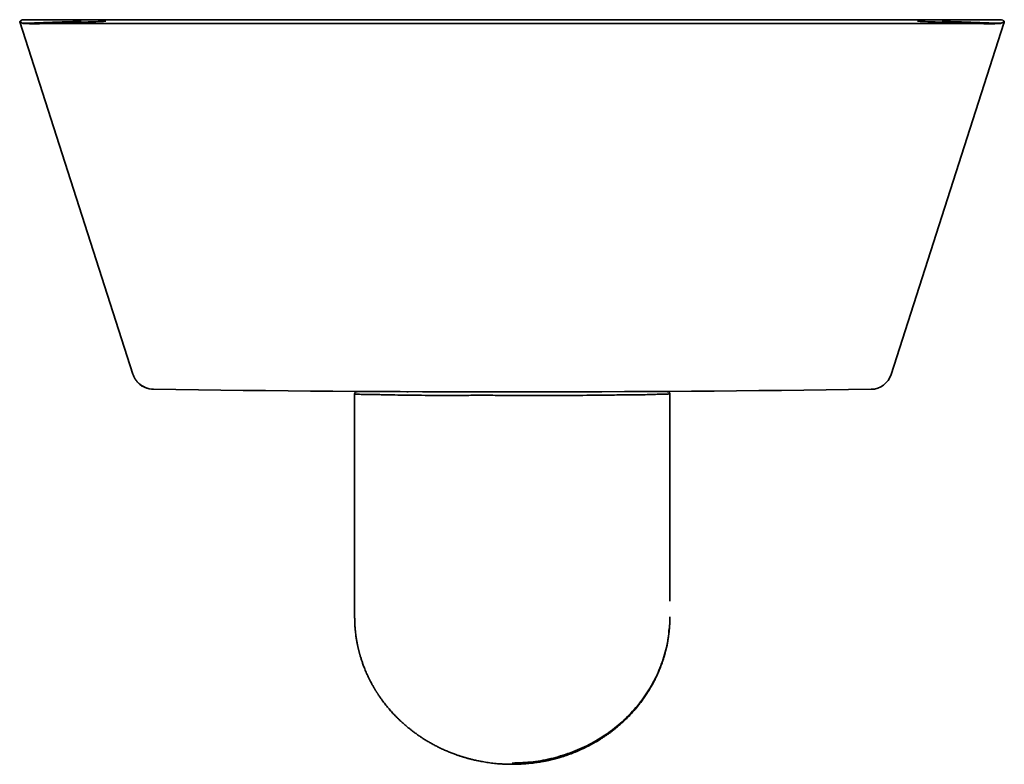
# Model space of a CAD drawing. Header units: millimetres. Extents: x 8 to 1025, y 12 to 2520.
# Tile 3 of 9: x 290 to 520, y 1083 to 1257. Entities that reach past the tile are written whole.
import ezdxf

# ---------------------------------------------------------------- set-up
doc = ezdxf.new("R2010")
doc.units = ezdxf.units.MM

msp = doc.modelspace()

# ---------------------------------------------------------------- linework, layer by layer
at = {"color": 7, "linetype": 'Continuous', "lineweight": 35}
for p, q in [((290.17, 1256.37), (316.58, 1174.19)), ((293.02, 1256.89), (290.94, 1256.89)), ((293.02, 1256.89), (517.32, 1256.89)), ((514.56, 1255.98), (295.52, 1255.98)), ((493.62, 1174.11), (519.97, 1256.11)), ((519.4, 1256.89), (517.32, 1256.89)), ((519.99, 1256.35), (520.04, 1256.5)), ((368.96, 1170.09), (368.74, 1170.09)), ((370.44, 1170.15), (370.44, 1170.09)), ((380.67, 1170.09), (380.67, 1169.91)), ((391.83, 1170.06), (391.83, 1169.97)), ((394.17, 1170.05), (394.17, 1169.96)), ((439.9, 1170.09), (439.9, 1170.15)), ((368.37, 1169.63), (368.37, 1117.53)), ((441.89, 1169.65), (441.96, 1169.64)), ((441.97, 1121.23), (441.97, 1169.66)), ((368.37, 1117.58), (368.37, 1117.53))]:
    msp.add_line(p, q, dxfattribs=at)
for centre, radius, start, end in [((290.94, 1256.29), 0.6, 90, 173.2511), ((519.4, 1256.29), 0.6, 342.1854, 90), ((488.86, 1175.64), 5, 270.8176, 342.1854), ((321.48, 1175.64), 5, 224.0564, 269.1824), ((405.17, 7039.62), 5869.57, 269.182357, 270.817643)]:
    msp.add_arc(centre, radius, start, end, dxfattribs=at)
for points, knots in [([(290.17, 1256.37), (290.17, 1256.38), (290.17, 1256.39), (290.18, 1256.41), (290.2, 1256.44), (290.24, 1256.47), (290.29, 1256.49), (290.34, 1256.52), (290.38, 1256.53), (290.4, 1256.54), (290.4, 1256.54)], [0, 0, 0, 0, 0.141001, 0.282001, 0.423002, 0.564003, 0.705004, 0.846004, 0.987005, 1, 1, 1, 1]), ([(290.85, 1256.05), (290.77, 1256.08), (290.63, 1256.13), (290.45, 1256.21), (290.29, 1256.29), (290.21, 1256.34), (290.17, 1256.37)], [0, 0, 0, 0, 0.2500151, 0.5000238, 0.7500205, 1, 1, 1, 1]), ([(290.3, 1256.49), (290.3, 1256.5), (290.3, 1256.51), (290.31, 1256.54), (290.33, 1256.56), (290.37, 1256.59), (290.41, 1256.61), (290.44, 1256.63), (290.45, 1256.63)], [0, 0, 0, 0, 0.173738, 0.347477, 0.521215, 0.694953, 0.868691, 1, 1, 1, 1]), ([(290.85, 1256.05), (291.77, 1256.08), (293.62, 1256.14), (296.41, 1256.24), (299.4, 1256.34), (302.11, 1256.44), (303.9, 1256.49), (304.56, 1256.52)], [0, 0, 0, 0, 0.204936, 0.410231, 0.61556, 0.857162, 1, 1, 1, 1]), ([(295.52, 1255.98), (295.39, 1255.98), (295.12, 1255.97), (294.71, 1255.97), (294.31, 1255.96), (293.91, 1255.96), (293.53, 1255.96), (293.17, 1255.96), (292.82, 1255.96), (292.5, 1255.97), (292.2, 1255.97), (291.94, 1255.98), (291.7, 1255.98), (291.48, 1255.99), (291.3, 1256), (291.15, 1256.01), (291.03, 1256.02), (290.94, 1256.03), (290.88, 1256.04), (290.86, 1256.05), (290.85, 1256.05)], [0, 0, 0, 0, 0.0565439, 0.1134526, 0.1715403, 0.2300497, 0.2865998, 0.3435657, 0.4018705, 0.4606501, 0.514982, 0.5697112, 0.6256813, 0.6820729, 0.7358492, 0.7896267, 0.8441212, 0.8993413, 0.9495396, 1, 1, 1, 1]), ([(295.52, 1255.98), (296.5, 1256.01), (298.46, 1256.08), (301.42, 1256.19), (304.57, 1256.31), (307.53, 1256.42), (309.52, 1256.49), (310.31, 1256.52)], [0, 0, 0, 0, 0.2012381, 0.4026702, 0.6040326, 0.8409035, 1, 1, 1, 1]), ([(514.56, 1255.98), (513.58, 1256.01), (511.63, 1256.08), (508.67, 1256.19), (505.51, 1256.31), (502.55, 1256.42), (500.57, 1256.49), (499.77, 1256.52)], [0, 0, 0, 0, 0.201238, 0.40267, 0.604033, 0.840904, 1, 1, 1, 1]), ([(519.23, 1256.05), (518.31, 1256.08), (516.46, 1256.14), (513.67, 1256.24), (510.69, 1256.34), (507.97, 1256.44), (506.19, 1256.49), (505.52, 1256.52)], [0, 0, 0, 0, 0.204936, 0.410231, 0.61556, 0.857162, 1, 1, 1, 1]), ([(519.23, 1256.05), (519.22, 1256.05), (519.2, 1256.04), (519.13, 1256.03), (519.02, 1256.01), (518.89, 1256), (518.71, 1255.99), (518.51, 1255.99), (518.28, 1255.98), (518.02, 1255.97), (517.74, 1255.97), (517.44, 1255.96), (517.12, 1255.96), (516.78, 1255.96), (516.43, 1255.96), (516.06, 1255.96), (515.69, 1255.96), (515.31, 1255.97), (514.94, 1255.97), (514.69, 1255.98), (514.56, 1255.98)], [0, 0, 0, 0, 0.056943, 0.114081, 0.171208, 0.228137, 0.28519, 0.342462, 0.399727, 0.456771, 0.511769, 0.566969, 0.622175, 0.677181, 0.731495, 0.785988, 0.84049, 0.894817, 0.947408, 1, 1, 1, 1]), ([(519.88, 1256.35), (519.85, 1256.33), (519.78, 1256.28), (519.64, 1256.21), (519.46, 1256.13), (519.31, 1256.08), (519.23, 1256.05)], [0, 0, 0, 0, 0.193326, 0.462206, 0.7311, 1, 1, 1, 1]), ([(520.04, 1256.49), (520.04, 1256.5), (520.04, 1256.51), (520.03, 1256.54), (520.01, 1256.56), (519.97, 1256.59), (519.93, 1256.61), (519.9, 1256.63), (519.88, 1256.64)], [0, 0, 0, 0, 0.172865, 0.34573, 0.518595, 0.69146, 0.864325, 1, 1, 1, 1]), ([(316.58, 1174.19), (316.62, 1174.07), (316.7, 1173.83), (316.86, 1173.49), (317.04, 1173.15), (317.25, 1172.83), (317.48, 1172.52), (317.73, 1172.23), (318.01, 1171.96), (318.31, 1171.71), (318.63, 1171.48), (318.97, 1171.28), (319.32, 1171.11), (319.63, 1170.98), (319.82, 1170.93), (319.88, 1170.91)], [0, 0, 0, 0, 0.079812, 0.159717, 0.239666, 0.319617, 0.399541, 0.47943, 0.559306, 0.639229, 0.71928, 0.799479, 0.879814, 0.960268, 1, 1, 1, 1]), ([(368.78, 1170.08), (368.77, 1170.08), (368.75, 1170.08), (368.72, 1170.07), (368.68, 1170.06), (368.66, 1170.05), (368.64, 1170.04), (368.62, 1170.03), (368.61, 1170.02), (368.6, 1170.02), (368.59, 1170.01), (368.56, 1169.99), (368.5, 1169.94), (368.43, 1169.85), (368.39, 1169.75), (368.37, 1169.66), (368.37, 1169.61), (368.37, 1169.58)], [0, 0, 0, 0, 0.108972, 0.265419, 0.369689, 0.45034, 0.507666, 0.535906, 0.545718, 0.553218, 0.566149, 0.580519, 0.653605, 0.750878, 0.868695, 0.93328, 1, 1, 1, 1]), ([(441.97, 1169.58), (441.96, 1169.62), (441.96, 1169.71), (441.92, 1169.81), (441.88, 1169.88), (441.85, 1169.91), (441.84, 1169.93), (441.83, 1169.94), (441.82, 1169.94), (441.81, 1169.96), (441.79, 1169.98), (441.76, 1170), (441.71, 1170.03), (441.66, 1170.06), (441.6, 1170.08), (441.53, 1170.09), (441.45, 1170.1), (441.4, 1170.09), (441.37, 1170.09)], [0, 0, 0, 0, 0.060963, 0.113831, 0.155756, 0.172191, 0.179329, 0.183237, 0.187892, 0.200234, 0.217276, 0.266489, 0.336493, 0.427465, 0.539391, 0.672173, 0.825682, 1, 1, 1, 1]), ([(369.89, 1169.46), (369.39, 1169.49), (368.61, 1169.53), (368.34, 1169.59), (368.39, 1169.62), (368.39, 1169.63)], [0, 0, 0, 0, 0.615127, 0.95375, 1, 1, 1, 1]), ([(441.96, 1169.64), (441.95, 1169.64), (441.93, 1169.64), (441.85, 1169.5), (441.75, 1169.57), (441.56, 1169.53), (441.21, 1169.52), (440.63, 1169.45), (439.97, 1169.57), (438.96, 1169.47), (437.54, 1169.41), (435.86, 1169.39), (434.1, 1169.36), (432.31, 1169.34), (430.48, 1169.33), (428.52, 1169.31), (424.83, 1169.27), (418.96, 1169.19), (410.61, 1169.18), (403.54, 1169.23), (398.25, 1169.25), (393.19, 1169.23), (387.03, 1169.21), (380.32, 1169.27), (376.23, 1169.36), (374.11, 1169.4), (373.34, 1169.4), (372.73, 1169.41), (372.13, 1169.41), (371.55, 1169.42), (370.74, 1169.43), (370.24, 1169.45), (369.89, 1169.46)], [0, 0, 0, 0, 0.0322052, 0.0557386, 0.0792142, 0.0991063, 0.1296592, 0.1491772, 0.165393, 0.1960024, 0.2317595, 0.2622413, 0.2911735, 0.3185792, 0.340268, 0.3639531, 0.3901829, 0.4644634, 0.5338473, 0.6002541, 0.632099, 0.6626014, 0.7279208, 0.8001208, 0.8801805, 0.9001254, 0.9117846, 0.9241567, 0.9372377, 0.951024, 0.9655124, 1, 1, 1, 1]), ([(368.37, 1117.52), (368.37, 1117.44), (368.37, 1117.3), (368.38, 1117.1), (368.38, 1116.91), (368.39, 1116.71), (368.39, 1116.48), (368.4, 1116.22), (368.41, 1115.93), (368.43, 1115.61), (368.45, 1115.25), (368.48, 1114.86), (368.52, 1114.45), (368.56, 1114.01), (368.62, 1113.54), (368.68, 1113.06), (368.75, 1112.59), (368.82, 1112.14), (368.9, 1111.7), (368.98, 1111.29), (369.05, 1110.96), (369.1, 1110.71), (369.14, 1110.55), (369.16, 1110.41), (369.19, 1110.31), (369.21, 1110.23), (369.22, 1110.16), (369.24, 1110.08), (369.27, 1109.98), (369.3, 1109.83), (369.35, 1109.65), (369.4, 1109.44), (369.45, 1109.23), (369.51, 1109.02), (369.57, 1108.81), (369.65, 1108.54), (369.74, 1108.22), (369.86, 1107.84), (369.97, 1107.47), (370.1, 1107.09), (370.24, 1106.69), (370.39, 1106.28), (370.56, 1105.83), (370.74, 1105.37), (370.94, 1104.87), (371.17, 1104.35), (371.41, 1103.81), (371.69, 1103.24), (371.95, 1102.71), (372.19, 1102.25), (372.39, 1101.87), (372.58, 1101.53), (372.76, 1101.22), (372.91, 1100.96), (373.04, 1100.73), (373.16, 1100.55), (373.25, 1100.39), (373.33, 1100.26), (373.39, 1100.16), (373.44, 1100.09), (373.48, 1100.02), (373.53, 1099.94), (373.6, 1099.84), (373.68, 1099.72), (373.78, 1099.57), (373.89, 1099.39), (374.02, 1099.19), (374.17, 1098.98), (374.32, 1098.75), (374.48, 1098.52), (374.65, 1098.3), (374.81, 1098.08), (375.14, 1097.62), (375.66, 1096.95), (376.39, 1096.07), (377.12, 1095.24), (377.85, 1094.46), (378.57, 1093.74), (379.3, 1093.05), (379.97, 1092.45), (380.59, 1091.92), (381.16, 1091.45), (381.75, 1090.99), (382.37, 1090.52), (383.04, 1090.04), (383.74, 1089.55), (384.48, 1089.07), (385.26, 1088.59), (386.07, 1088.12), (386.9, 1087.66), (387.77, 1087.21), (388.66, 1086.78), (389.58, 1086.37), (390.48, 1085.99), (391.21, 1085.7), (391.76, 1085.5), (392.14, 1085.36), (392.5, 1085.23), (392.83, 1085.12), (393.13, 1085.03), (393.39, 1084.94), (393.59, 1084.88), (393.73, 1084.84), (393.81, 1084.81), (393.87, 1084.8), (393.92, 1084.78), (393.97, 1084.77), (394.03, 1084.75), (394.12, 1084.72), (394.26, 1084.68), (394.45, 1084.63), (394.69, 1084.56), (394.98, 1084.48), (395.32, 1084.39), (395.71, 1084.29), (396.14, 1084.19), (396.6, 1084.08), (397.11, 1083.97), (397.66, 1083.86), (398.26, 1083.75), (398.9, 1083.64), (399.58, 1083.53), (400.29, 1083.44), (401.02, 1083.35), (401.77, 1083.28), (402.57, 1083.22), (403.4, 1083.17), (404.27, 1083.14), (404.87, 1083.14), (405.17, 1083.14)], [0, 0, 0, 0, 0.003844, 0.007388, 0.010677, 0.014365, 0.01869, 0.023486, 0.028753, 0.034919, 0.041627, 0.048877, 0.056596, 0.064226, 0.073668, 0.082786, 0.091579, 0.100049, 0.108196, 0.11602, 0.123467, 0.127073, 0.130126, 0.132626, 0.134572, 0.135966, 0.137026, 0.138543, 0.140579, 0.143132, 0.146847, 0.1509, 0.154954, 0.159006, 0.163059, 0.16711, 0.174344, 0.181576, 0.188805, 0.196037, 0.203651, 0.211886, 0.220504, 0.229708, 0.239496, 0.249864, 0.260825, 0.272391, 0.284563, 0.293042, 0.300867, 0.308034, 0.314541, 0.320388, 0.324755, 0.328661, 0.332108, 0.334909, 0.337008, 0.338364, 0.339568, 0.3413, 0.343515, 0.346239, 0.349473, 0.353218, 0.357566, 0.362437, 0.367478, 0.372514, 0.377541, 0.382555, 0.387555, 0.408251, 0.428741, 0.449051, 0.467976, 0.486333, 0.504141, 0.52143, 0.534648, 0.547584, 0.560862, 0.574655, 0.589253, 0.604366, 0.619978, 0.636078, 0.652677, 0.669625, 0.686239, 0.704269, 0.721816, 0.73889, 0.755501, 0.762806, 0.769987, 0.776668, 0.782724, 0.788155, 0.79296, 0.797138, 0.798981, 0.800548, 0.801651, 0.80229, 0.803014, 0.80421, 0.805878, 0.808017, 0.811603, 0.816026, 0.821285, 0.82738, 0.834309, 0.842069, 0.850297, 0.859283, 0.869022, 0.879509, 0.890755, 0.902766, 0.915547, 0.927944, 0.940999, 0.954721, 0.96912, 0.984208, 1, 1, 1, 1]), ([(441.84, 1114.74), (441.85, 1114.8), (441.87, 1115.01), (441.89, 1115.35), (441.92, 1115.76), (441.94, 1116.14), (441.95, 1116.49), (441.96, 1116.83), (441.96, 1117.18), (441.97, 1117.41), (441.97, 1117.53)], [0, 0, 0, 0, 0.064183, 0.225529, 0.374379, 0.51073, 0.634711, 0.754845, 0.876547, 1, 1, 1, 1]), ([(405.17, 1083.43), (406.79, 1083.49), (410.02, 1083.6), (414.76, 1084.51), (419.33, 1085.95), (423.66, 1087.93), (427.68, 1090.43), (431.31, 1093.38), (434.49, 1096.75), (437.17, 1100.48), (439.3, 1104.5), (440.81, 1108.75), (441.64, 1112.21), (441.75, 1114.24), (441.77, 1114.79)], [0, 0, 0, 0, 0.08859, 0.17628, 0.264024, 0.352212, 0.439889, 0.527956, 0.615969, 0.703714, 0.792018, 0.879742, 0.967705, 1, 1, 1, 1]), ([(405.17, 1083.14), (405.46, 1083.14), (406.02, 1083.14), (406.84, 1083.17), (407.62, 1083.21), (408.36, 1083.26), (409.06, 1083.33), (409.72, 1083.4), (410.36, 1083.48), (410.97, 1083.56), (411.56, 1083.65), (412.1, 1083.75), (412.6, 1083.84), (413.04, 1083.93), (413.43, 1084.01), (413.78, 1084.09), (414.08, 1084.15), (414.34, 1084.22), (414.57, 1084.27), (414.75, 1084.32), (414.89, 1084.35), (415, 1084.38), (415.1, 1084.41), (415.17, 1084.43), (415.25, 1084.45), (415.33, 1084.47), (415.46, 1084.5), (415.61, 1084.55), (415.8, 1084.6), (416.11, 1084.69), (416.56, 1084.82), (417.13, 1085), (417.72, 1085.19), (418.32, 1085.4), (418.92, 1085.62), (419.56, 1085.87), (420.21, 1086.13), (420.87, 1086.42), (421.69, 1086.79), (422.65, 1087.25), (423.73, 1087.82), (424.78, 1088.41), (425.67, 1088.95), (426.42, 1089.44), (427.03, 1089.85), (427.63, 1090.27), (428.2, 1090.69), (428.74, 1091.1), (429.24, 1091.5), (429.71, 1091.89), (430.15, 1092.26), (430.56, 1092.62), (430.9, 1092.92), (431.18, 1093.18), (431.4, 1093.39), (431.64, 1093.62), (431.89, 1093.86), (432.15, 1094.13), (432.45, 1094.42), (432.76, 1094.75), (433.1, 1095.11), (433.45, 1095.51), (433.77, 1095.87), (434.06, 1096.2), (434.3, 1096.49), (434.54, 1096.79), (434.79, 1097.1), (435.05, 1097.43), (435.32, 1097.78), (435.58, 1098.15), (435.82, 1098.48), (436.01, 1098.75), (436.16, 1098.97), (436.28, 1099.14), (436.38, 1099.29), (436.47, 1099.42), (436.54, 1099.53), (436.59, 1099.61), (436.63, 1099.66), (436.66, 1099.72), (436.71, 1099.79), (436.78, 1099.9), (436.87, 1100.05), (436.99, 1100.24), (437.14, 1100.47), (437.3, 1100.74), (437.48, 1101.04), (437.65, 1101.35), (437.87, 1101.73), (438.11, 1102.18), (438.38, 1102.7), (438.63, 1103.2), (438.87, 1103.68), (439.08, 1104.15), (439.28, 1104.61), (439.51, 1105.14), (439.75, 1105.74), (440.01, 1106.44), (440.22, 1107.04), (440.39, 1107.53), (440.5, 1107.9), (440.62, 1108.27), (440.72, 1108.62), (440.8, 1108.91), (440.87, 1109.16), (440.92, 1109.36), (440.96, 1109.53), (441, 1109.67), (441.03, 1109.78), (441.05, 1109.88), (441.07, 1109.97), (441.1, 1110.07), (441.12, 1110.19), (441.16, 1110.33), (441.2, 1110.52), (441.25, 1110.73), (441.3, 1110.99), (441.36, 1111.29), (441.42, 1111.62), (441.49, 1112), (441.56, 1112.41), (441.63, 1112.89), (441.7, 1113.4), (441.77, 1113.94), (441.81, 1114.38), (441.84, 1114.64), (441.84, 1114.74)], [0, 0, 0, 0, 0.0157091, 0.0306742, 0.0449063, 0.058415, 0.0712085, 0.0832937, 0.0946764, 0.1063917, 0.117268, 0.1273095, 0.1365192, 0.1448997, 0.1520728, 0.1585048, 0.1641964, 0.1691481, 0.1733601, 0.1768325, 0.1793648, 0.1815148, 0.1832825, 0.1846678, 0.1858257, 0.1873632, 0.1897413, 0.1927321, 0.1963358, 0.2004128, 0.2106965, 0.2217499, 0.2335765, 0.2447928, 0.2566327, 0.2691, 0.2821925, 0.2956476, 0.3090555, 0.331855, 0.3544634, 0.3768574, 0.399016, 0.4128409, 0.4266051, 0.440307, 0.453598, 0.4662738, 0.4783358, 0.4897842, 0.5006186, 0.5108381, 0.520441, 0.5263937, 0.5321218, 0.5381884, 0.5447658, 0.5518523, 0.5594467, 0.5682571, 0.5776627, 0.5876629, 0.5982578, 0.6052223, 0.6124226, 0.6198591, 0.6274256, 0.6346264, 0.6441203, 0.6527535, 0.6605269, 0.6674448, 0.6717929, 0.6757175, 0.6792174, 0.6822917, 0.6849046, 0.686502, 0.6876785, 0.6887758, 0.6903933, 0.6925424, 0.6960557, 0.7004356, 0.7056832, 0.7117993, 0.718671, 0.7255443, 0.73228, 0.7439628, 0.7551998, 0.7659878, 0.7763242, 0.7862074, 0.7957135, 0.8054939, 0.81916, 0.8335749, 0.8487424, 0.8561555, 0.863738, 0.8714453, 0.8785588, 0.8848295, 0.8894114, 0.8934079, 0.8968188, 0.8996439, 0.9018827, 0.9037421, 0.9054819, 0.9073497, 0.9097181, 0.912609, 0.9160229, 0.9205276, 0.9257069, 0.9315643, 0.9381018, 0.9456814, 0.9540097, 0.9627289, 0.9738796, 0.9843904, 0.9942569, 1, 1, 1, 1])]:
    msp.add_open_spline(points, degree=3, knots=knots, dxfattribs=at)

doc.saveas('drawing.dxf')
